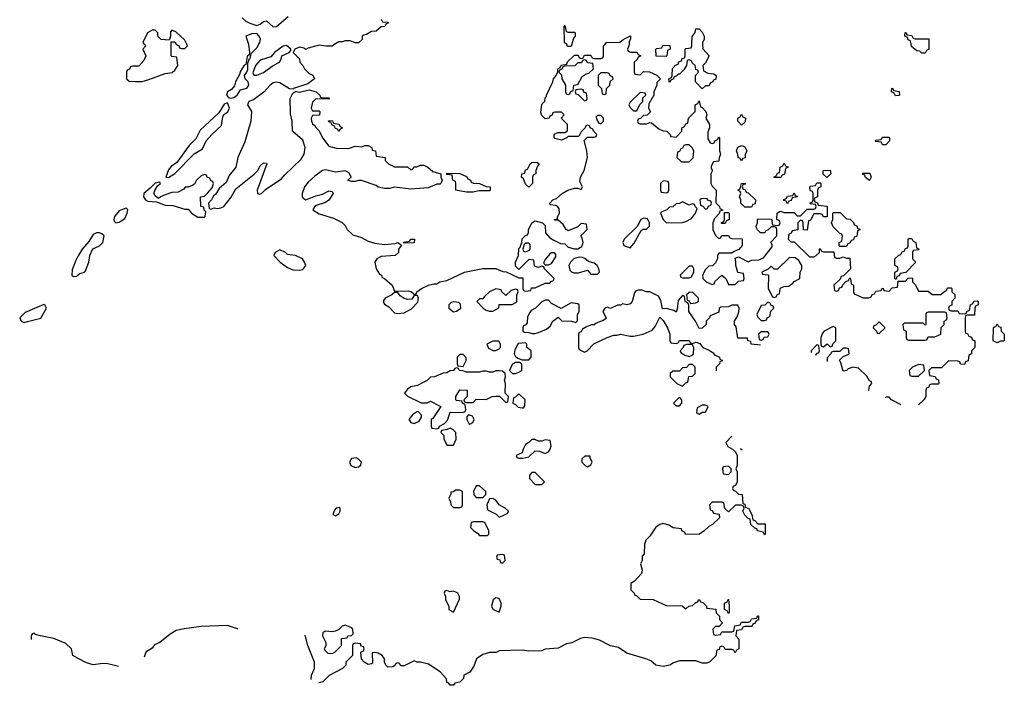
# Model space of a CAD drawing. Header units: inches. Extents: x 1861287 to 2052918, y 204622 to 437896.
# Tile 56 of 215: x 2019642 to 2025654, y 256088 to 260150. Entities that reach past the tile are written whole.
import ezdxf

# ---------------------------------------------------------------- set-up
doc = ezdxf.new("R2010")
doc.units = ezdxf.units.IN
doc.header["$MEASUREMENT"] = 0
for name, color, linetype in [('C0215', 7, 'Continuous'), ('C0225', 7, 'Continuous'), ('C0226', 7, 'Continuous')]:
    doc.layers.add(name, color=color, linetype=linetype)

msp = doc.modelspace()

# ---------------------------------------------------------------- linework, layer by layer
at = {"layer": 'C0215', "color": 5, "elevation": 80}
for points in [[(2020000, 258708.6), (2019982.6, 258677.4), (2019963, 258623), (2019961, 258590), (2019970, 258582.8), (2019990, 258584), (2020000, 258592.3)], [(2020000, 256252.2), (2019966, 256270), (2019959, 256310), (2019923.3, 256343.3), (2019850, 256372.7), (2019769.1, 256389.1), (2019738, 256398), (2019730, 256406), (2019718, 256402), (2019712, 256388), (2019711.6, 256368.4), (2019711.7, 256368)]]:
    msp.add_lwpolyline(points, dxfattribs=at)
msp.add_lwpolyline([(2019790, 258412.3), (2019676, 258364), (2019642, 258330), (2019652, 258310), (2019670, 258302.8), (2019690, 258307.3), (2019771.8, 258328.2), (2019805.2, 258390), (2019795.3, 258410)], close=True, dxfattribs=at)
at = {"layer": 'C0225', "color": 5, "elevation": 80}
for points in [[(2020403, 260000), (2020412, 259990), (2020394, 259970), (2020411.3, 259930), (2020399.6, 259900.4), (2020370, 259866), (2020330, 259866), (2020318, 259862), (2020312.7, 259847.3), (2020298, 259842), (2020294, 259830), (2020294, 259790), (2020310, 259774), (2020350, 259772), (2020390, 259772), (2020430, 259784.7), (2020530, 259822), (2020572.9, 259827.1), (2020590, 259842), (2020608, 259870), (2020602, 259922), (2020570, 259926), (2020566, 259930), (2020566, 260000)], [(2020597, 260000), (2020598, 259998), (2020612.7, 259992.7), (2020618, 259978), (2020630, 259974), (2020650, 259974), (2020666, 259990), (2020661.6, 260000)], [(2021567, 260000), (2021550, 259988.7), (2021511.1, 259988.8), (2021470, 259995.3), (2021403.6, 259976.4), (2021390, 259968), (2021376.4, 259976.4), (2021350, 259982), (2021322, 259970), (2021312, 259950), (2021351.3, 259911.3), (2021352, 259890), (2021371.1, 259871.2), (2021382, 259850), (2021410, 259822), (2021431.1, 259811.2), (2021442, 259790), (2021401.4, 259758.6), (2021314, 259730), (2021314, 259726), (2021290, 259728.7), (2021230, 259764), (2021210, 259768.7), (2021190, 259764), (2021170, 259749), (2021132, 259708), (2021070, 259661.2), (2021042, 259650), (2021032, 259630), (2021058, 259590), (2021053.4, 259530), (2021015.9, 259404.1), (2020974.8, 259310), (2020961, 259250), (2020921, 259199), (2020903.6, 259156.4), (2020859.6, 259120.4), (2020836.9, 259083.1), (2020824.7, 259075.3), (2020814, 259050), (2020794, 259030), (2020798, 258998), (2020810, 258994), (2020830, 259002), (2020850, 258998), (2020870, 259001), (2020888, 259010), (2020933.6, 259066.4), (2020962, 259118), (2021073.2, 259206.8), (2021093.2, 259226.8), (2021110, 259258), (2021130, 259276), (2021150, 259274), (2021151.3, 259270), (2021092, 259110), (2021094, 259090), (2021106, 259086), (2021118, 259090), (2021144, 259116), (2021240.2, 259179.8), (2021258, 259202), (2021360.2, 259299.8), (2021379, 259330), (2021385.2, 259370), (2021370, 259415.3), (2021308.7, 259470), (2021306, 259530), (2021296.5, 259576.5), (2021293.2, 259670), (2021310, 259702), (2021326, 259710), (2021326, 259714), (2021350, 259706.8), (2021410, 259721), (2021452, 259710), (2021474, 259690), (2021478, 259678), (2021490, 259674), (2021530, 259674), (2021534, 259670), (2021530, 259666), (2021450, 259668), (2021430, 259646), (2021422, 259610), (2021430, 259594), (2021470, 259594), (2021474, 259590), (2021472.7, 259567.3), (2021430, 259566), (2021422, 259550), (2021424.7, 259530), (2021430, 259514), (2021444.7, 259504.7), (2021452, 259490), (2021471, 259471), (2021491.3, 259430), (2021530, 259378), (2021574.6, 259365.4), (2021650, 259364.7), (2021690, 259378), (2021730, 259374), (2021750, 259382), (2021770, 259382), (2021792, 259370), (2021794, 259354), (2021814, 259350), (2021818, 259318), (2021874, 259310), (2021874, 259290), (2021894, 259270), (2021930, 259252), (2022010, 259252), (2022030, 259234), (2022042, 259238), (2022048.4, 259251.6), (2022067.3, 259252.7), (2022090, 259262), (2022110, 259262), (2022134, 259250), (2022163.6, 259223.6), (2022214, 259210), (2022214, 259190), (2022222, 259170), (2022214, 259150), (2022210, 259146), (2022190, 259146), (2022136.9, 259123.1), (2022030, 259115.3), (2021930, 259128.7), (2021899.8, 259120.2), (2021870, 259119), (2021830, 259129), (2021819, 259139), (2021730, 259168.7), (2021710, 259168.7), (2021690, 259162), (2021670, 259162), (2021648.4, 259168.4), (2021648, 259172), (2021666, 259190), (2021654.6, 259214.6), (2021630, 259228), (2021570, 259219), (2021510, 259234), (2021490, 259229.2), (2021444.5, 259195.5), (2021402.5, 259157.5), (2021381, 259130), (2021366, 259090), (2021366, 259070), (2021370, 259062), (2021390, 259051.3), (2021450, 259076), (2021490, 259084.7), (2021530, 259104.7), (2021550, 259102), (2021556, 259090), (2021530, 259048.7), (2021510, 259035.3), (2021446.4, 259013.6), (2021432, 258990), (2021470, 258966), (2021558, 258938), (2021611.6, 258911.6), (2021630, 258894), (2021642, 258870), (2021676.9, 258836.9), (2021730, 258821), (2021770, 258798.8), (2021810, 258786), (2021870, 258778.8), (2021935.3, 258784.7), (2021950.8, 258790.8), (2021974, 258774), (2021954, 258750), (2021954, 258730), (2021934, 258710), (2021850, 258704), (2021822, 258690), (2021811, 258670), (2021818.8, 258630), (2021838, 258598), (2021850.8, 258590), (2021856, 258576), (2021870, 258570.8), (2021916, 258530), (2021930, 258494), (2022014.4, 258494.4), (2022034, 258490), (2022050, 258474), (2022062, 258478), (2022066, 258490), (2022095.3, 258510), (2022138, 258530), (2022170, 258538.8), (2022190, 258538), (2022208, 258550), (2022250, 258558), (2022358, 258610), (2022470.7, 258630.7), (2022550, 258631.3), (2022592.7, 258612.7), (2022611.6, 258611.6), (2022690, 258574), (2022714, 258574), (2022714, 258510), (2022718, 258498), (2022730, 258494), (2022762, 258498), (2022767.3, 258512.7), (2022790, 258514), (2022850, 258542), (2022878, 258542), (2022887.3, 258552.7), (2022902, 258558), (2022906, 258570), (2022846, 258630), (2022842, 258642), (2022830, 258646), (2022810, 258638), (2022786, 258646), (2022782, 258682), (2022750, 258686), (2022690, 258626), (2022670, 258646), (2022668.7, 258670), (2022688.4, 258711.6), (2022690, 258754), (2022698, 258762), (2022708.7, 258790), (2022710, 258812), (2022730, 258834), (2022742, 258838), (2022748.4, 258851.6), (2022748.4, 258868.4), (2022769.2, 258910), (2022790, 258922), (2022834, 258910), (2022850, 258894), (2022852, 258850), (2022879.6, 258819.6), (2022903.6, 258803.6), (2022943.6, 258783.6), (2022970, 258782), (2022990, 258762), (2023030, 258751), (2023050, 258751.3), (2023073.6, 258766.4), (2023082, 258790), (2023076.4, 258816.4), (2023068, 258830), (2023106, 258870), (2023102, 258902), (2023070, 258906), (2023050, 258886), (2022990, 258862), (2022978, 258870), (2022960.4, 258900.4), (2022930, 258926), (2022910, 258926), (2022906, 258930), (2022926, 258934), (2022926, 258946), (2022938, 258970), (2022935.3, 258995.3), (2022928.4, 259008.4), (2022916.4, 259016.4), (2022880.4, 259020.4), (2022878, 259030), (2022898, 259050), (2022920.4, 259059.6), (2022955.3, 259090), (2022988.7, 259110), (2023030, 259122), (2023050, 259122), (2023070, 259114), (2023078, 259130), (2023063.1, 259163.1), (2023066, 259190), (2023089.3, 259230.7), (2023109.2, 259310), (2023105.2, 259350), (2023088, 259412), (2023110, 259434), (2023150, 259434), (2023162, 259438), (2023166, 259450), (2023147.3, 259467.3), (2023142, 259482), (2023126, 259490), (2023122, 259502), (2023110, 259506), (2023098, 259502), (2023094, 259490), (2023070, 259466), (2023058, 259442), (2023050, 259438), (2022990, 259438), (2022982, 259430), (2022950, 259415.3), (2022910, 259426), (2022906, 259430), (2022906, 259450), (2022910, 259454), (2022930, 259462), (2022970, 259462), (2022987.3, 259472.7), (2022986, 259510), (2022948, 259550), (2022966, 259570), (2022950, 259586), (2022910, 259586), (2022898, 259582), (2022892.7, 259567.3), (2022878, 259562), (2022874, 259550), (2022850, 259546), (2022830, 259566), (2022823.1, 259583.1), (2022830, 259634), (2022848, 259652), (2022850, 259674), (2022858, 259682), (2022858, 259690), (2022898, 259770), (2022902, 259790), (2022918, 259810), (2022927.3, 259832.7), (2022928, 259850), (2022942, 259858), (2022947.3, 259872.7), (2022982, 259878), (2022987.3, 259892.7), (2023030, 259934), (2023052.7, 259932.7), (2023058, 259918), (2023070, 259914), (2023082, 259918), (2023090, 259934), (2023130, 259934), (2023138, 259918), (2023150, 259914), (2023190, 259914), (2023202, 259918), (2023206, 259930), (2023206, 259990), (2023216, 260000)], [(2021038.5, 260000), (2021038.8, 259998.8), (2021046, 259950), (2021043.6, 259936.4), (2021030, 259926), (2021023.6, 259876.4), (2021010, 259868.7), (2020990, 259835.3), (2020984.5, 259815.5), (2020959.1, 259770), (2020953.2, 259746.8), (2020935.2, 259724.8), (2020911.3, 259710), (2020904.7, 259690), (2020916, 259676), (2020930, 259671), (2020950, 259674.8), (2020969, 259690), (2020990, 259721), (2021028.9, 259731.2), (2021042, 259750), (2021038, 259770), (2021019, 259790), (2021014, 259810), (2021028.7, 259830), (2021034, 259846), (2021035.3, 259884.7), (2021046, 259914), (2021050, 259914), (2021055.3, 259944.7), (2021090, 259978.8), (2021103.1, 260000)], [(2023013.8, 260000), (2023010, 259986), (2022987.3, 259987.3), (2022982.7, 260000)], [(2023362.6, 260000), (2023362, 259990), (2023354, 259970), (2023358, 259958), (2023372.7, 259952.7), (2023411.1, 259951.2), (2023418, 259938), (2023434, 259930), (2023418, 259922), (2023412.7, 259907.3), (2023394, 259890), (2023394, 259830), (2023398, 259818), (2023430, 259814), (2023450, 259834), (2023487.3, 259832.7), (2023531.6, 259811.6), (2023554, 259790), (2023532.7, 259767.3), (2023532, 259750), (2023514, 259710), (2023514, 259690), (2023483.6, 259636.4), (2023482, 259610), (2023492.7, 259587.3), (2023472.7, 259567.3), (2023450, 259566), (2023432.7, 259547.3), (2023418, 259542), (2023414, 259530), (2023418, 259518), (2023430, 259514), (2023470, 259514), (2023490, 259522), (2023499.6, 259519.6), (2023543.6, 259483.6), (2023570, 259472), (2023594, 259470), (2023614, 259450), (2023618, 259438), (2023650, 259434), (2023686, 259470), (2023686, 259490), (2023702, 259498), (2023710, 259514), (2023722, 259518), (2023726, 259550), (2023766, 259590), (2023766, 259630), (2023782, 259638), (2023790, 259654), (2023798, 259618), (2023810, 259614), (2023832, 259590), (2023838, 259570), (2023832, 259550), (2023854, 259510), (2023854, 259490), (2023843.6, 259463.6), (2023843.6, 259423.6), (2023858, 259398), (2023870, 259394), (2023882, 259398), (2023886, 259410), (2023902, 259418), (2023910, 259434), (2023914, 259430), (2023914, 259350), (2023922, 259330), (2023912.7, 259307.3), (2023910, 259286), (2023878, 259282), (2023863.6, 259256.4), (2023863.6, 259243.6), (2023872, 259230), (2023862, 259210), (2023862, 259150), (2023870, 259134), (2023894, 259110), (2023892.7, 259032.7), (2023914, 259010), (2023918, 258998), (2023934, 258990), (2023934, 258986), (2023918, 258982), (2023912.7, 258967.3), (2023883.6, 258936.4), (2023874, 258910), (2023874, 258870), (2023890, 258834), (2023910, 258814), (2023922, 258818), (2023930, 258834), (2023970, 258834), (2023978, 258818), (2023990, 258814), (2024052.7, 258812.7), (2024052.7, 258772.7), (2024032.7, 258747.3), (2024003.6, 258736.4), (2023990, 258726), (2023910, 258726), (2023902, 258710), (2023902, 258690), (2023890, 258666), (2023871.6, 258648.4), (2023850, 258646), (2023830, 258626), (2023812, 258590), (2023814, 258570), (2023834, 258550), (2023870, 258534), (2023882, 258538), (2023887.3, 258552.7), (2023928.7, 258591.3), (2023954, 258570), (2023970, 258534), (2024010, 258534), (2024030, 258554), (2024062, 258558), (2024066, 258570), (2024062, 258602), (2024027.3, 258607.3), (2024015.3, 258650), (2024015.3, 258675.3), (2024010, 258694), (2024030, 258702), (2024039.6, 258699.6), (2024090, 258672), (2024110, 258682), (2024154.6, 258685.4), (2024184, 258696), (2024236.4, 258763.6), (2024236.4, 258776.4), (2024228, 258792), (2024266, 258830), (2024266, 258870), (2024262, 258882), (2024250, 258886), (2024230, 258886), (2024212.7, 258867.3), (2024198, 258862), (2024191.6, 258848.4), (2024166, 258850), (2024147.3, 258867.3), (2024140.4, 258880.4), (2024138, 258890), (2024146, 258910), (2024146, 258930), (2024150, 258934), (2024232, 258932), (2024238, 258898), (2024270, 258894), (2024282, 258898), (2024286, 258910), (2024282, 258922), (2024266, 258930), (2024268, 258970), (2024280.4, 258979.6), (2024290, 258982), (2024310, 258974), (2024370, 258974), (2024390, 258954), (2024410, 258954), (2024450, 258994), (2024490, 258994), (2024502, 258998), (2024506, 259010), (2024502, 259022), (2024470, 259026), (2024466, 259030), (2024482, 259038), (2024486, 259050), (2024486, 259090), (2024482, 259102), (2024468.4, 259108.4), (2024466, 259130), (2024470, 259134), (2024502, 259138), (2024510, 259154), (2024530, 259154), (2024534, 259150), (2024534, 259130), (2024518, 259122), (2024514, 259110), (2024514, 259070), (2024498, 259062), (2024494, 259050), (2024498, 259038), (2024512.7, 259032.7), (2024518, 259018), (2024572.7, 259012.7), (2024572.7, 258947.3), (2024550, 258946), (2024542, 258962), (2024530, 258966), (2024490, 258966), (2024470, 258926), (2024458, 258922), (2024450, 258866), (2024427.3, 258867.3), (2024426, 258910), (2024422, 258922), (2024410, 258926), (2024394, 258910), (2024392.7, 258867.3), (2024358, 258862), (2024352.7, 258847.3), (2024338, 258842), (2024334, 258810), (2024350, 258794), (2024370, 258794), (2024463.6, 258703.6), (2024490, 258702), (2024506, 258710), (2024526, 258730), (2024526, 258750), (2024530, 258754), (2024538, 258738), (2024550, 258734), (2024612.7, 258732.7), (2024618, 258698), (2024630, 258694), (2024650, 258694), (2024670, 258702), (2024690, 258694), (2024710, 258694), (2024714, 258630), (2024672.7, 258587.3), (2024658, 258582), (2024652.7, 258567.3), (2024614, 258530), (2024618, 258498), (2024630, 258494), (2024642, 258498), (2024647.3, 258512.7), (2024662, 258518), (2024667.3, 258532.7), (2024687.3, 258552.7), (2024702, 258558), (2024710, 258574), (2024714, 258570), (2024718, 258538), (2024734, 258530), (2024734, 258490), (2024738, 258478), (2024792.7, 258452.7), (2024827.3, 258452.7), (2024842, 258458), (2024847.3, 258472.7), (2024862, 258478), (2024870, 258494), (2024902, 258498), (2024908, 258512), (2024914, 258510), (2024918, 258498), (2024950, 258494), (2024970, 258514), (2025002, 258518), (2025006, 258554), (2025050, 258554), (2025067.3, 258572.7), (2025090, 258574), (2025094, 258570), (2025094, 258550), (2025111.6, 258531.6), (2025130, 258494), (2025190, 258494), (2025212.7, 258472.7), (2025267.3, 258472.7), (2025290, 258494), (2025302, 258498), (2025307.3, 258512.7), (2025330, 258514), (2025334, 258510), (2025334, 258490), (2025352, 258472), (2025352, 258450), (2025334, 258430), (2025332.7, 258407.3), (2025318, 258402), (2025314, 258390), (2025318, 258378), (2025330, 258374), (2025370, 258374), (2025378, 258358), (2025410, 258354), (2025422, 258358), (2025426, 258370), (2025442, 258378), (2025448, 258410), (2025462, 258418), (2025467.3, 258432.7), (2025490, 258434), (2025494, 258430), (2025494, 258410), (2025478, 258402), (2025474, 258390), (2025472.7, 258347.3), (2025430, 258346), (2025418, 258342), (2025414, 258330), (2025414, 258250), (2025418, 258238), (2025430, 258234), (2025438, 258218), (2025452.7, 258212.7), (2025458, 258198), (2025474, 258190), (2025474, 258150), (2025454, 258130), (2025454, 258110), (2025438, 258102), (2025432.7, 258067.3), (2025418, 258062), (2025410, 258046), (2025387.3, 258047.3), (2025382, 258062), (2025370, 258066), (2025312.7, 258067.3), (2025270, 258026), (2025210, 258026), (2025194, 258010), (2025198, 257978), (2025232.7, 257972.7), (2025238, 257958), (2025252.7, 257952.7), (2025254, 257930), (2025250, 257926), (2025210, 257926), (2025198, 257922), (2025192.7, 257907.3), (2025178, 257902), (2025174, 257890), (2025174, 257850), (2025162, 257830), (2025130.8, 257798.8)], [(2023812.2, 260000), (2023812.7, 259972.7), (2023852, 259930), (2023830, 259886), (2023814, 259870), (2023818, 259838), (2023843.6, 259823.6), (2023879.6, 259819.6), (2023894, 259810), (2023892.7, 259787.3), (2023878, 259782), (2023874, 259770), (2023858, 259762), (2023852.7, 259747.3), (2023830, 259746), (2023810, 259728), (2023768.7, 259770), (2023768, 259810), (2023786, 259830), (2023782, 259842), (2023770, 259846), (2023766, 259870), (2023747.3, 259887.3), (2023742, 259902), (2023730, 259906), (2023718, 259902), (2023714, 259870), (2023696.9, 259843.1), (2023670, 259818), (2023662, 259818), (2023650, 259806), (2023638, 259802), (2023634, 259790), (2023618, 259782), (2023610, 259766), (2023607.3, 259772.7), (2023606, 259790), (2023622, 259798), (2023626, 259810), (2023627.3, 259852.7), (2023647.3, 259872.7), (2023662, 259878), (2023667.3, 259892.7), (2023682, 259898), (2023687.3, 259912.7), (2023702, 259918), (2023706, 259930), (2023706, 259970), (2023710, 259974), (2023742, 259978), (2023746, 259990), (2023746.2, 260000)], [(2025193.4, 260000), (2025194, 259970), (2025178, 259962), (2025170, 259946), (2025150, 259946), (2025138, 259958), (2025120.4, 259960.4), (2025087.3, 259987.3), (2025085.4, 260000)], [(2020000, 258592.3), (2020010, 258600.7), (2020038, 258610), (2020043.1, 258616.9), (2020064, 258670), (2020069.5, 258710.5), (2020087.6, 258752.4), (2020129.4, 258770.6), (2020149, 258790), (2020158, 258830), (2020143.1, 258843.1), (2020129, 258849), (2020110, 258849.2), (2020090, 258839.3), (2020063.4, 258796.6), (2020023, 258750), (2020000, 258708.6)], [(2024166.3, 258163.5), (2024109.2, 258169.2), (2024106, 258186), (2024088, 258190), (2024086, 258206), (2024027.3, 258207.3), (2024016.4, 258276.4), (2024006, 258290), (2024006, 258310), (2024023.1, 258336.9), (2024033.6, 258366.4), (2024035.3, 258390), (2024027.3, 258407.3), (2023990, 258408), (2023970, 258398), (2023923.6, 258396.4), (2023912.7, 258387.3), (2023910, 258366), (2023858, 258342), (2023854, 258330), (2023834, 258310), (2023834, 258290), (2023810, 258268), (2023790, 258266), (2023768.7, 258310), (2023728, 258370), (2023727.3, 258407.3), (2023722, 258422), (2023706, 258430), (2023702, 258462), (2023690, 258466), (2023663.6, 258436.4), (2023656.9, 258383.1), (2023650, 258366), (2023635.3, 258375.3), (2023590, 258388), (2023566, 258386), (2023557.2, 258437.2), (2023542, 258462), (2023530, 258469.2), (2023490, 258488.7), (2023470, 258489), (2023440.4, 258500.4), (2023419.6, 258500.4), (2023404.7, 258495.3), (2023396.9, 258483.1), (2023381, 258430), (2023370, 258415.3), (2023350, 258409), (2023324.7, 258415.3), (2023310, 258408.7), (2023291.6, 258408.4), (2023250, 258388), (2023230, 258395.3), (2023214, 258390), (2023202, 258370), (2023222, 258330), (2023216.9, 258323.1), (2023205.4, 258314.6), (2023162, 258298), (2023150, 258288), (2023132.7, 258287.3), (2023103.6, 258276.4), (2023078, 258262), (2023070, 258246), (2023058, 258242), (2023054, 258230), (2023054, 258150), (2023058, 258138), (2023090, 258122), (2023106, 258130), (2023148.4, 258171.6), (2023229.3, 258210.7), (2023270, 258224.7), (2023290, 258224.7), (2023310, 258231), (2023370, 258218), (2023390, 258218), (2023449.3, 258230.7), (2023504.7, 258255.3), (2023523.1, 258276.9), (2023550, 258334), (2023570, 258314), (2023598, 258270), (2023612, 258230), (2023612.7, 258192.7), (2023618, 258178), (2023650, 258174), (2023662, 258178), (2023670, 258192), (2023730, 258191.3), (2023738, 258178), (2023750, 258174), (2023770, 258182), (2023779.6, 258179.6), (2023794, 258174), (2023814, 258150), (2023852.7, 258132.7), (2023876.9, 258116.9), (2023884.7, 258104.7), (2023914, 258090), (2023918, 258078), (2023934, 258070), (2023918, 258062), (2023914, 258050), (2023894, 258030), (2023894, 258010), (2023894.9, 258007.3)], [(2024510, 258166), (2024474, 258130), (2024474, 258118.2)], [(2024503.9, 258103.3), (2024507.3, 258112.7), (2024522, 258118), (2024526, 258130), (2024522, 258162), (2024510, 258166)], [(2024825.4, 257889.4), (2024826, 257890), (2024830, 257914), (2024846, 257930), (2024842, 257942), (2024830, 257946), (2024814.6, 257974.6), (2024764, 258024), (2024730, 258029), (2024700.7, 258019.3), (2024690, 258008.7), (2024670, 258006), (2024656.4, 258056.4), (2024648, 258072), (2024668, 258092), (2024706, 258110), (2024702, 258142), (2024690, 258146), (2024670, 258146), (2024650, 258126), (2024610, 258126), (2024598, 258122), (2024594, 258110), (2024572.7, 258087.3), (2024573.2, 258063.5)], [(2025023.5, 257798.8), (2024966, 257830), (2024950, 257846), (2024930, 257846), (2024926.9, 257841.7)], [(2023989.8, 257607.8), (2023954, 257570), (2023965.4, 257545.4), (2023994, 257530), (2024012.7, 257512.7), (2024022, 257490), (2024022, 257430), (2024014, 257410), (2024022, 257390), (2024022, 257330), (2024012.7, 257307.3), (2023998, 257302), (2023994, 257290), (2023998, 257278), (2024012.7, 257272.7), (2024030, 257254), (2024052.7, 257252.7), (2024058, 257198), (2024070, 257194), (2024074, 257174), (2024092, 257170), (2024112, 257130), (2024118, 257098), (2024130, 257094), (2024150, 257074), (2024194, 257074), (2024194, 257010), (2024190, 257006), (2024182, 257022), (2024146, 257030), (2024142, 257042), (2024130, 257046), (2024106, 257070), (2024102, 257102), (2024090, 257106), (2024070, 257126), (2024058, 257150), (2024066, 257170), (2024062, 257182), (2024047.3, 257187.3), (2024012.7, 257187.3), (2023970, 257146), (2023947.3, 257167.3), (2023942, 257202), (2023930, 257206), (2023870, 257206), (2023854, 257190), (2023858, 257158), (2023872.7, 257152.7), (2023878, 257138), (2023912.7, 257132.7), (2023914, 257110), (2023872, 257070), (2023850, 257058), (2023822, 257030), (2023792, 257010), (2023708.9, 257008.8), (2023702, 257022), (2023686, 257030), (2023682, 257042), (2023632, 257048), (2023604.7, 257064.7), (2023570, 257075.3), (2023550, 257068.7), (2023526.8, 257053.2), (2023490, 256998), (2023466, 256974), (2023458, 256950), (2023454, 256890), (2023443.6, 256876.4), (2023442, 256850), (2023432, 256830), (2023442, 256790), (2023438, 256770), (2023396.9, 256723.1), (2023374, 256710), (2023374, 256670), (2023394, 256650), (2023398, 256638), (2023410, 256634), (2023430, 256614), (2023510, 256612), (2023590, 256574), (2023687.3, 256572.7), (2023710, 256554), (2023728.4, 256571.6), (2023750, 256574), (2023770, 256594), (2023782, 256598), (2023786, 256610), (2023792, 256612), (2023798, 256598), (2023812.7, 256592.7), (2023832.7, 256572.7), (2023838, 256558), (2023892.7, 256552.7), (2023894, 256530), (2023914, 256510), (2023914, 256490), (2023934, 256470), (2023912.7, 256447.3), (2023890, 256446), (2023874, 256430), (2023878, 256398), (2023890, 256394), (2023922, 256398), (2023930, 256414), (2023990, 256414), (2024002, 256418), (2024008.4, 256451.6), (2024042, 256458), (2024050, 256474), (2024090, 256474), (2024102, 256478), (2024110, 256494), (2024142, 256498), (2024147.3, 256512.7), (2024152.7, 256512.7), (2024152.7, 256487.3), (2024138, 256482), (2024132.7, 256467.3), (2024118, 256462), (2024112.7, 256447.3), (2024070, 256446), (2024058, 256442), (2024050, 256426), (2024018, 256422), (2024014, 256390), (2024034, 256370), (2024034, 256310), (2024018, 256302), (2024010, 256286), (2024002, 256302), (2023990, 256306), (2023950, 256306), (2023942, 256322), (2023930, 256326), (2023918, 256322), (2023912.7, 256307.3), (2023898, 256302), (2023892.7, 256267.3), (2023854, 256230), (2023836.9, 256223.1), (2023810, 256224), (2023770, 256238), (2023670, 256238), (2023634.8, 256225.2), (2023612, 256210), (2023570, 256202), (2023526, 256210), (2023496.4, 256236.4), (2023466, 256250), (2023350, 256284), (2023298, 256318), (2023250, 256329.2), (2023182.7, 256362.7), (2023136.5, 256376.5), (2023090, 256379), (2023067.1, 256372.9), (2023013.2, 256346.8), (2022979.8, 256340.2), (2022930, 256315.3), (2022850, 256308.7), (2022830, 256298), (2022750, 256295.3), (2022710, 256302), (2022570, 256298), (2022551.1, 256288.8), (2022510, 256288.7), (2022470, 256275.3), (2022431.3, 256250), (2022414.4, 256205.6), (2022390, 256168), (2022354, 256150), (2022352, 256130), (2022330, 256108), (2022298, 256102), (2022290, 256088), (2022270, 256088), (2022262, 256102), (2022250, 256106), (2022248, 256128), (2022209.2, 256169.2), (2022137.2, 256217.2), (2022090, 256228.7), (2022068.9, 256228.8), (2022050, 256238), (2021990, 256206), (2021970, 256206), (2021962, 256222), (2021950, 256226), (2021938, 256222), (2021934, 256210), (2021919.6, 256200.4), (2021890, 256198), (2021878, 256210), (2021868.7, 256228.7), (2021868.7, 256250), (2021855.3, 256270), (2021830, 256284), (2021810, 256288), (2021794, 256286), (2021796.9, 256223.1), (2021790, 256218), (2021770, 256215.3), (2021746, 256230), (2021728.4, 256248.4), (2021726, 256290), (2021742, 256298), (2021746, 256310), (2021742, 256322), (2021727.3, 256327.3), (2021722, 256342), (2021690, 256346), (2021678, 256342), (2021674, 256330), (2021674, 256270), (2021634, 256230), (2021634, 256210), (2021614, 256190), (2021531.6, 256148.4), (2021492, 256110), (2021467.6, 256103.6)], [(2024054.2, 257522.3), (2024046, 257530), (2024046.1, 257533.7)], [(2020974.2, 256432.3), (2020972.9, 256432.9), (2020910, 256452.7), (2020750, 256446.6), (2020646.4, 256433.6), (2020597.3, 256422.7), (2020559.8, 256400.2), (2020498, 256350), (2020465.5, 256334.5), (2020450, 256315.3), (2020412, 256290), (2020401.4, 256259.8)], [(2021422.6, 256122.4), (2021424, 256150), (2021442, 256190), (2021442, 256230), (2021402, 256330), (2021384.1, 256393.8)], [(2020246.2, 256203.7), (2020179.6, 256219.6), (2020150, 256222), (2020090, 256213.2), (2020050, 256226), (2020000, 256252.2)]]:
    msp.add_lwpolyline(points, dxfattribs=at)
for points in [[(2021271.7, 259991.7), (2021250, 259989.2), (2021198, 259950), (2021176.3, 259923.7), (2021110, 259903.7), (2021082, 259870), (2021065.4, 259825.4), (2021071.1, 259811.2), (2021090, 259810.7), (2021130, 259828.2), (2021190, 259871), (2021228.7, 259890), (2021239, 259910), (2021242, 259930), (2021288, 259950), (2021298, 259962), (2021298, 259970)], [(2023590, 259926), (2023527.3, 259927.3), (2023526, 259970), (2023530, 259974), (2023562, 259978), (2023570, 259994), (2023612.7, 259992.7), (2023614, 259970), (2023598, 259962), (2023594, 259930)], [(2023090, 259906), (2023078, 259902), (2023072.7, 259887.3), (2023050, 259886), (2023031.6, 259868.4), (2022972.7, 259867.3), (2022958, 259862), (2022954, 259850), (2022938, 259842), (2022934, 259830), (2022950, 259814), (2022951.3, 259790), (2022974, 259750), (2022974, 259710), (2022978, 259698), (2022990, 259694), (2023002, 259698), (2023007.3, 259712.7), (2023022, 259718), (2023026, 259750), (2023050, 259754), (2023076.4, 259803.6), (2023100.4, 259819.6), (2023116.4, 259823.6), (2023146, 259850), (2023142, 259882), (2023110, 259886), (2023102, 259902)], [(2023230, 259826), (2023190, 259826), (2023174, 259810), (2023174, 259750), (2023194, 259730), (2023198, 259698), (2023210, 259694), (2023222, 259698), (2023226, 259730), (2023246, 259750), (2023247.3, 259772.7), (2023266, 259790), (2023262, 259802), (2023247.3, 259807.3), (2023242, 259822)], [(2023070, 259726), (2023038, 259722), (2023034, 259710), (2023038, 259698), (2023052.7, 259692.7), (2023090, 259654), (2023102, 259658), (2023106, 259670), (2023102, 259702), (2023087.3, 259707.3), (2023082, 259722)], [(2024990, 259686), (2024982, 259702), (2024966, 259710), (2024967.3, 259732.7), (2024974, 259730), (2024978, 259718), (2025012.7, 259712.7), (2025014, 259690), (2025010, 259688)], [(2023430, 259706), (2023370, 259646), (2023362, 259630), (2023370, 259614), (2023390, 259594), (2023410, 259594), (2023428.4, 259631.6), (2023446, 259650), (2023447.3, 259672.7), (2023466, 259690), (2023462, 259702)], [(2020910, 259642), (2020890, 259635.3), (2020858.5, 259581.5), (2020743.7, 259476.3), (2020717.6, 259422.4), (2020676.7, 259383.3), (2020600.9, 259279.1), (2020566.4, 259253.6), (2020550, 259234), (2020534, 259190), (2020550, 259186), (2020590, 259210.7), (2020707.7, 259332.3), (2020758, 259362), (2020781.2, 259410), (2020816, 259450), (2020874.8, 259505.2), (2020882.7, 259557.3), (2020889, 259571), (2020911.9, 259588.1), (2020922.7, 259610)], [(2023190, 259566), (2023170, 259566), (2023162, 259558), (2023163.6, 259543.6), (2023178, 259518), (2023190, 259514), (2023206, 259530), (2023206, 259550)], [(2024050, 259506), (2024026, 259530), (2024026, 259550), (2024042, 259558), (2024050, 259574), (2024058, 259558), (2024074, 259550), (2024072.7, 259527.3)], [(2021590, 259468), (2021582, 259482), (2021570, 259486), (2021562, 259502), (2021550, 259506), (2021542, 259522), (2021530, 259526), (2021527.3, 259532.7), (2021550, 259534), (2021558, 259518), (2021591.6, 259511.6), (2021598, 259498), (2021614, 259490), (2021598, 259482)], [(2024910, 259386), (2024902, 259402), (2024870, 259406), (2024866, 259410), (2024870, 259414), (2024902, 259418), (2024910, 259434), (2024950, 259434), (2024954, 259430), (2024952, 259410), (2024930, 259386)], [(2023730, 259386), (2023710, 259386), (2023698, 259382), (2023690, 259366), (2023678, 259362), (2023670, 259346), (2023658, 259342), (2023654, 259310), (2023683.6, 259283.6), (2023730, 259282), (2023754, 259306), (2023758, 259350), (2023748.4, 259368.4)], [(2024050, 259288), (2024042, 259302), (2024028.4, 259308.4), (2024027.3, 259327.3), (2024018, 259350), (2024027.3, 259372.7), (2024050, 259382), (2024070, 259374), (2024082, 259350), (2024072.7, 259327.3), (2024072, 259308), (2024058, 259302)], [(2022750, 259128), (2022730, 259146), (2022718, 259178), (2022706, 259190), (2022708, 259210), (2022726, 259214), (2022730, 259234), (2022742, 259238), (2022758, 259270), (2022770, 259278), (2022799.6, 259279.6), (2022814, 259270), (2022803.6, 259256.4), (2022794, 259230), (2022794, 259210), (2022778, 259202), (2022774, 259190), (2022774, 259150)], [(2024250, 259186), (2024246, 259190), (2024262, 259198), (2024270, 259214), (2024282, 259218), (2024286, 259250), (2024302, 259258), (2024310, 259274), (2024318, 259258), (2024334, 259250), (2024318, 259242), (2024312.7, 259207.3), (2024298, 259202), (2024290, 259186)], [(2020770, 259206), (2020750, 259198), (2020722, 259170), (2020710, 259146), (2020699.6, 259140.4), (2020671.6, 259128.4), (2020652.7, 259127.3), (2020643.6, 259116.4), (2020610, 259098), (2020570, 259095.3), (2020530, 259082), (2020502, 259070), (2020490, 259058), (2020470, 259075.3), (2020461.2, 259090), (2020468.4, 259111.6), (2020484, 259136), (2020502, 259150), (2020498, 259158), (2020468.3, 259151.7), (2020439.1, 259120.9), (2020401, 259090), (2020398, 259070), (2020410.9, 259050.9), (2020423.5, 259043.5), (2020478, 259038), (2020530, 259018), (2020576.9, 259016.9), (2020650, 258994), (2020670, 258994), (2020692, 258970), (2020730, 258944.7), (2020770, 258944.7), (2020775.3, 258950), (2020778, 258978), (2020768.4, 258988.4), (2020766, 259006), (2020748, 259010), (2020746, 259070), (2020770, 259074), (2020788, 259092), (2020816.4, 259123.6), (2020826, 259150), (2020822, 259162), (2020810, 259166), (2020802, 259182), (2020786, 259190), (2020782, 259202)], [(2022370, 259098), (2022306, 259110), (2022306, 259150), (2022302, 259162), (2022286, 259170), (2022282, 259202), (2022250, 259206), (2022246, 259210), (2022250, 259214), (2022330, 259212), (2022370, 259194), (2022378, 259178), (2022394, 259170), (2022398, 259158), (2022412.7, 259152.7), (2022450, 259151.3), (2022490, 259132), (2022514, 259130), (2022514, 259110), (2022510, 259106), (2022446, 259106), (2022410, 259098)], [(2024570, 259186), (2024547.3, 259207.3), (2024548, 259230), (2024591.6, 259231.6), (2024594, 259210)], [(2024830, 259168), (2024807.3, 259187.3), (2024802, 259202), (2024788, 259208), (2024790, 259214), (2024832.7, 259212.7), (2024842, 259190)], [(2023570, 259166), (2023554, 259150), (2023554, 259110), (2023558, 259098), (2023590, 259094), (2023602, 259098), (2023606, 259110), (2023606, 259150), (2023602, 259162)], [(2024070, 259006), (2024046, 259030), (2024046, 259050), (2024038, 259070), (2024046, 259090), (2024042, 259102), (2024026, 259110), (2024042, 259118), (2024050, 259151.3), (2024072.7, 259152.7), (2024072.7, 259147.3), (2024058, 259142), (2024054, 259130), (2024058, 259118), (2024072.7, 259112.7), (2024078, 259098), (2024090, 259094), (2024134, 259050), (2024132.7, 259027.3), (2024118, 259022), (2024110, 259006)], [(2023838, 259058), (2023803.6, 259056.4), (2023794, 259050), (2023798, 259018), (2023812.7, 259012.7), (2023830, 258994), (2023842, 258998), (2023847.3, 259012.7), (2023862, 259018), (2023866, 259030), (2023862, 259042), (2023847.3, 259047.3)], [(2024330, 259026), (2024322, 259042), (2024307.3, 259047.3), (2024307.3, 259052.7), (2024322, 259058), (2024330, 259074), (2024362, 259078), (2024370, 259094), (2024378, 259078), (2024390, 259074), (2024391.6, 259068.4), (2024358, 259062), (2024352.7, 259047.3), (2024338, 259042)], [(2020290, 258999), (2020250, 258982.7), (2020220.7, 258950), (2020216, 258930), (2020219.6, 258919.6), (2020230, 258911.3), (2020250, 258914.8), (2020283.1, 258936.9), (2020299, 258970), (2020302, 258990), (2020296.5, 258996.5)], [(2023690, 259038), (2023671.6, 259028.4), (2023650, 259026), (2023630, 259008), (2023610, 259006), (2023594, 258990), (2023562, 258978), (2023554, 258970), (2023572, 258930), (2023591.3, 258911.3), (2023690, 258912), (2023710, 258918), (2023744, 258936), (2023768.7, 258970), (2023778, 258998), (2023766, 259010), (2023762, 259022), (2023750, 259026), (2023730, 259018)], [(2023450, 258938), (2023434, 258930), (2023412, 258888), (2023332, 258810), (2023324.7, 258790), (2023331.6, 258771.6), (2023370, 258758), (2023393.6, 258786.4), (2023436.4, 258863.6), (2023448.7, 258871.3), (2023470, 258872), (2023488, 258890), (2023488, 258910), (2023475.3, 258935.3)], [(2023930, 258906), (2023926, 258910), (2023942, 258918), (2023946, 258930), (2023946, 258974), (2023970, 258974), (2023974, 258970), (2023974, 258930), (2023958, 258922), (2023950, 258906)], [(2024650, 258766), (2024646, 258770), (2024646, 258790), (2024662, 258798), (2024666, 258830), (2024662, 258842), (2024647.3, 258847.3), (2024610, 258886), (2024598, 258910), (2024606, 258930), (2024606, 258970), (2024610, 258974), (2024652.7, 258972.7), (2024690, 258934), (2024712.7, 258932.7), (2024732.7, 258912.7), (2024738, 258898), (2024752.7, 258892.7), (2024758, 258878), (2024774, 258870), (2024758, 258862), (2024752.7, 258827.3), (2024738, 258822), (2024732.7, 258807.3), (2024718, 258802), (2024712.7, 258787.3), (2024698, 258782), (2024690, 258766)], [(2021986, 258786), (2021990, 258792), (2022022, 258798), (2022030, 258811.3), (2022052, 258810), (2022050, 258788)], [(2022750, 258786), (2022730, 258786), (2022722, 258778), (2022714, 258750), (2022718, 258738), (2022730, 258734), (2022750, 258742), (2022758, 258750), (2022758, 258778)], [(2024990, 258566), (2024986, 258570), (2024986, 258610), (2025002, 258618), (2025006, 258630), (2025002, 258642), (2024986, 258650), (2024986, 258690), (2025010, 258714), (2025022, 258718), (2025030, 258734), (2025042, 258738), (2025050, 258754), (2025062, 258758), (2025066, 258770), (2025066, 258810), (2025070, 258814), (2025090, 258814), (2025098, 258798), (2025114, 258790), (2025118, 258758), (2025134, 258750), (2025130, 258746), (2025098, 258742), (2025094, 258730), (2025094, 258690), (2025114, 258670), (2025052.7, 258607.3), (2025018, 258602), (2025012.7, 258587.3), (2024998, 258582), (2024994, 258566)], [(2021230, 258746), (2021202, 258730), (2021194, 258710), (2021232, 258670), (2021276.8, 258636.8), (2021310, 258622.8), (2021350, 258621), (2021370, 258626), (2021388.7, 258650), (2021382, 258670), (2021368, 258690), (2021326, 258710), (2021278, 258718), (2021266, 258730)], [(2022890, 258728), (2022879.6, 258720.4), (2022850, 258686), (2022842, 258670), (2022842, 258662), (2022850, 258654), (2022870, 258654), (2022890, 258662), (2022916.4, 258703.6), (2022916.4, 258716.4), (2022907.3, 258727.3)], [(2023059.8, 258700.2), (2023027.1, 258692.9), (2023004.7, 258670), (2022996, 258650), (2023002, 258622), (2023010.9, 258610.9), (2023025.4, 258605.4), (2023054.6, 258605.4), (2023110, 258622), (2023130, 258598), (2023170, 258598), (2023182, 258610), (2023179, 258630), (2023168.7, 258650), (2023150, 258664), (2023114.6, 258674.6), (2023093.6, 258693.6), (2023079.3, 258699.3)], [(2024342, 258698), (2024270, 258628), (2024248, 258628), (2024230, 258646), (2024212.7, 258627.3), (2024174, 258610), (2024178, 258598), (2024210, 258594), (2024214, 258590), (2024212, 258510), (2024238, 258458), (2024250, 258454), (2024262, 258458), (2024270, 258474), (2024282, 258478), (2024286, 258510), (2024290, 258514), (2024310, 258522), (2024336.4, 258523.6), (2024360.4, 258539.6), (2024370, 258552), (2024406, 258570), (2024408, 258610), (2024418, 258630), (2024418, 258650), (2024400.4, 258680.4), (2024376.4, 258696.4)], [(2023750, 258646), (2023730, 258646), (2023674, 258590), (2023678, 258578), (2023690, 258574), (2023730, 258574), (2023742, 258578), (2023758, 258610), (2023758, 258630)], [(2021950, 258486), (2021930, 258486), (2021914, 258470), (2021874, 258450), (2021863.6, 258436.4), (2021863.6, 258423.6), (2021870, 258414), (2021896.9, 258396.9), (2021930, 258362), (2021950, 258358), (2021990, 258361), (2022033.6, 258386.4), (2022073.6, 258426.4), (2022078, 258450), (2022070, 258466), (2022050, 258466), (2022036, 258444), (2022010, 258442), (2021990, 258448), (2021964.7, 258464.7)], [(2022550, 258508), (2022511.6, 258488.4), (2022479.6, 258460.4), (2022470, 258446), (2022450, 258446), (2022434, 258430), (2022472, 258390), (2022490, 258378), (2022510, 258371.3), (2022530, 258371.3), (2022550, 258382), (2022568, 258392), (2022570, 258412), (2022650, 258412), (2022674.6, 258425.4), (2022678, 258430), (2022678, 258470), (2022686, 258490), (2022682, 258502), (2022670, 258506), (2022643.6, 258496.4), (2022610, 258466), (2022586, 258490), (2022582, 258502)], [(2023750, 258488), (2023730, 258486), (2023714, 258470), (2023718, 258438), (2023730, 258434), (2023738, 258418), (2023770, 258422), (2023786, 258430), (2023786, 258450)], [(2022290, 258429), (2022276, 258424), (2022262, 258410), (2022262, 258390), (2022290, 258366.8), (2022310, 258371.3), (2022335.3, 258390), (2022334, 258414), (2022324, 258424)], [(2022870, 258438), (2022850, 258438), (2022831.1, 258428.8), (2022792, 258390), (2022765.4, 258374.6), (2022756.9, 258363.1), (2022743.6, 258336.4), (2022739.6, 258300.4), (2022732.7, 258287.3), (2022718, 258282), (2022714, 258270), (2022714, 258250), (2022723.6, 258243.6), (2022750, 258242), (2022770, 258234), (2022790, 258234), (2022810, 258242), (2022858, 258262), (2022880.4, 258279.6), (2022898, 258310), (2022930, 258334), (2022951.3, 258311.3), (2023011.1, 258311.2), (2023038, 258302), (2023047.3, 258312.7), (2023048.7, 258350), (2023058, 258370), (2023058, 258410), (2023050, 258415.3), (2023010, 258422), (2022948, 258388), (2022890, 258418)], [(2024210, 258426), (2024191.6, 258408.4), (2024170, 258406), (2024142, 258350), (2024150, 258334), (2024170, 258314), (2024190, 258314), (2024202, 258318), (2024206, 258330), (2024222, 258338), (2024228.4, 258371.6), (2024246, 258390), (2024242, 258402), (2024230, 258406), (2024222, 258422)], [(2025290, 258366), (2025190, 258366), (2025178, 258362), (2025174, 258350), (2025174, 258290), (2025170, 258286), (2025158, 258298), (2025042, 258298), (2025034, 258290), (2025038, 258258), (2025054, 258250), (2025054, 258210), (2025058, 258198), (2025070, 258194), (2025170, 258194), (2025182, 258198), (2025190, 258214), (2025230, 258214), (2025266, 258230), (2025268.4, 258271.6), (2025286, 258290), (2025286, 258310), (2025302, 258318), (2025306, 258330), (2025302, 258362)], [(2024610, 258278), (2024554, 258250), (2024543.6, 258236.4), (2024534, 258210), (2024534, 258170), (2024538, 258158), (2024550, 258154), (2024572, 258172), (2024590, 258154), (2024602, 258158), (2024607.3, 258172.7), (2024626, 258190), (2024626, 258270)], [(2024890, 258306), (2024870, 258286), (2024858, 258282), (2024854, 258270), (2024874, 258250), (2024878, 258238), (2024890, 258234), (2024926, 258270)], [(2025610, 258178), (2025586, 258190), (2025587.3, 258267.3), (2025590, 258274), (2025602, 258278), (2025610, 258294), (2025618, 258278), (2025632.7, 258272.7), (2025634, 258250), (2025654, 258230), (2025654, 258190), (2025650, 258188.7), (2025630, 258188)], [(2024210, 258246), (2024170, 258246), (2024154, 258230), (2024158, 258198), (2024170, 258194), (2024182, 258198), (2024187.3, 258212.7), (2024210, 258214), (2024218, 258230)], [(2022530, 258188), (2022494, 258170), (2022505.4, 258145.4), (2022530, 258132), (2022550, 258132), (2022570, 258142), (2022578, 258150), (2022578, 258170), (2022567.3, 258187.3)], [(2022730, 258178), (2022686.4, 258173.6), (2022665.4, 258134.6), (2022662, 258110), (2022670, 258094), (2022683.6, 258083.6), (2022710, 258074), (2022750, 258074), (2022766, 258090), (2022766, 258130), (2022738, 258150), (2022738, 258170)], [(2023747.3, 258167.3), (2023712.7, 258167.3), (2023698, 258162), (2023694, 258150), (2023674, 258130), (2023678, 258118), (2023703.6, 258103.6), (2023730, 258094), (2023750, 258102), (2023755.3, 258110), (2023758, 258150)], [(2022350, 258106), (2022330, 258106), (2022314, 258090), (2022314, 258050), (2022318, 258038), (2022350, 258034), (2022368, 258070), (2022367.3, 258087.3)], [(2022698, 258058), (2022670, 258058), (2022650, 258046), (2022632, 258010), (2022651.6, 257991.6), (2022670, 257991.3), (2022690, 257998), (2022708, 258010), (2022707.3, 258047.3)], [(2023750, 258046), (2023730, 258046), (2023712.7, 258027.3), (2023690, 258026), (2023670, 258006), (2023630, 258006), (2023614, 257990), (2023614, 257970), (2023622, 257962), (2023654, 257930), (2023690, 257914), (2023710, 257934), (2023722, 257938), (2023727.3, 257972.7), (2023750, 257974), (2023766, 257990), (2023766, 258030)], [(2025130, 258046), (2025094, 258030), (2025074, 258010), (2025078, 257978), (2025090, 257974), (2025130, 257974), (2025166, 258010), (2025162, 258042)], [(2022310, 258026), (2022298, 258022), (2022291.6, 258008.4), (2022270, 258008), (2022250, 257995.3), (2022226.8, 257993.2), (2022174, 257970), (2022150, 257968), (2022130.9, 257949.1), (2022110, 257938), (2022070, 257918), (2022030, 257908.7), (2022010, 257895.3), (2021992, 257870), (2022010, 257852), (2022092.7, 257812.7), (2022130, 257812), (2022150, 257822), (2022214, 257790), (2022163.6, 257716.4), (2022154, 257710), (2022154, 257670), (2022158, 257658), (2022190, 257654), (2022202, 257658), (2022206, 257670), (2022235.3, 257684.7), (2022254, 257706), (2022270, 257754), (2022347.3, 257752.7), (2022362, 257758), (2022366, 257770), (2022362, 257802), (2022347.3, 257807.3), (2022342, 257822), (2022310, 257826), (2022306, 257830), (2022306, 257850), (2022330, 257891.3), (2022374, 257890), (2022374, 257850), (2022354, 257830), (2022358, 257818), (2022370, 257814), (2022410, 257814), (2022430, 257834), (2022490, 257832), (2022526, 257850), (2022550, 257852), (2022572, 257852), (2022610, 257814), (2022622, 257818), (2022626, 257850), (2022606, 257870), (2022608, 257930), (2022602, 257950), (2022608, 257970), (2022606, 257990), (2022590, 258006), (2022570, 258008), (2022550, 258008), (2022530, 257998), (2022510, 257998), (2022490, 258006), (2022470, 258006), (2022450, 257998), (2022370, 257998), (2022347.3, 258007.3), (2022328.4, 258008.4), (2022322, 258022)], [(2022690, 257866), (2022670, 257846), (2022658, 257842), (2022654, 257810), (2022670, 257802), (2022686, 257786), (2022710, 257782), (2022718, 257782), (2022727.3, 257792.7), (2022728, 257830)], [(2023670, 257846), (2023634, 257810), (2023650, 257794), (2023670, 257794), (2023686, 257810), (2023686, 257830)], [(2023830, 257798), (2023810, 257798), (2023778, 257782), (2023774, 257750), (2023790, 257742), (2023810, 257754), (2023830, 257754), (2023846, 257790)], [(2022070, 257758), (2022040.7, 257739.3), (2022018, 257710), (2022030, 257692), (2022050, 257684.7), (2022080.2, 257699.8), (2022096.4, 257723.6), (2022096.4, 257736.4), (2022076.4, 257756.4)], [(2022382, 257738), (2022372.7, 257727.3), (2022372, 257710), (2022384.7, 257684.7), (2022390, 257682), (2022408, 257692), (2022418, 257710), (2022406, 257730)], [(2022270, 257658), (2022251.6, 257648.4), (2022218, 257642), (2022214, 257630), (2022231.6, 257611.6), (2022232.7, 257592.7), (2022250, 257554), (2022290, 257554), (2022308, 257590), (2022306, 257630), (2022286, 257650)], [(2022770, 257588), (2022751.1, 257568.8), (2022730, 257558), (2022716, 257530), (2022710, 257506), (2022674, 257490), (2022678, 257478), (2022690, 257474), (2022714, 257474), (2022750, 257482), (2022790, 257518), (2022816.9, 257516.9), (2022850, 257502), (2022870, 257512), (2022882, 257530), (2022888, 257550), (2022882, 257582), (2022850, 257586), (2022830, 257578), (2022810, 257578), (2022787.3, 257587.3)], [(2021695.5, 257475.5), (2021667.3, 257472.7), (2021656, 257450), (2021664.7, 257430), (2021690, 257417.3), (2021710, 257421), (2021722, 257430), (2021729, 257450), (2021710, 257469)], [(2023092.7, 257487.3), (2023074, 257470), (2023074, 257450), (2023094, 257430), (2023110, 257422), (2023130, 257434), (2023138, 257450), (2023136.4, 257456.4), (2023126, 257474), (2023126, 257486)], [(2022790, 257386), (2022770, 257386), (2022754, 257370), (2022754, 257350), (2022790, 257314), (2022830, 257314), (2022846, 257330)], [(2023970, 257426), (2023938, 257422), (2023934, 257410), (2023938, 257378), (2023970, 257374), (2023986, 257390), (2023986, 257410)], [(2022330, 257278), (2022302, 257278), (2022291.6, 257268.4), (2022274, 257266), (2022274, 257254), (2022262, 257230), (2022263.6, 257223.6), (2022272, 257210), (2022274, 257190), (2022290, 257174), (2022330, 257174), (2022342, 257178), (2022346, 257190), (2022346, 257270)], [(2022450, 257306), (2022430, 257306), (2022412, 257270), (2022414, 257250), (2022430, 257234), (2022470, 257234), (2022487.3, 257252.7), (2022488, 257270)], [(2022530, 257228), (2022510, 257226), (2022494, 257190), (2022498, 257158), (2022551.6, 257131.6), (2022570, 257114), (2022590, 257122), (2022622, 257138), (2022626, 257150), (2022606, 257170), (2022568.9, 257188.8), (2022550, 257218)], [(2021594, 257174), (2021574, 257170), (2021563.6, 257156.4), (2021554, 257130), (2021570, 257122), (2021590, 257134), (2021598, 257150), (2021598, 257170)], [(2022470, 257086), (2022410, 257086), (2022398, 257082), (2022394, 257050), (2022414, 257030), (2022436.9, 257016.9), (2022450, 257002), (2022490, 257002), (2022498, 257002), (2022506, 257010), (2022506, 257030), (2022482, 257082)], [(2022590, 256886), (2022558, 256882), (2022554, 256870), (2022558, 256858), (2022572.7, 256852.7), (2022578, 256838), (2022590, 256834), (2022606, 256850), (2022602, 256882)], [(2022250, 256666), (2022238, 256662), (2022234, 256650), (2022242, 256630), (2022242, 256610), (2022262, 256570), (2022262, 256550), (2022290, 256534), (2022327.3, 256612.7), (2022328, 256630), (2022318, 256650), (2022310, 256655.3), (2022290, 256662), (2022270, 256658)], [(2022550, 256622), (2022532, 256610), (2022522.8, 256570), (2022530, 256552), (2022570, 256534), (2022582, 256570), (2022582, 256590), (2022570, 256618)], [(2023970, 256526), (2023962, 256542), (2023946, 256550), (2023946, 256590), (2023962, 256598), (2023970, 256614), (2023974, 256570), (2023974, 256530)], [(2021630, 256454), (2021611.1, 256448.8), (2021591.1, 256428.8), (2021570, 256418), (2021550, 256415.3), (2021510, 256419), (2021492, 256410), (2021491.3, 256390), (2021512, 256350), (2021512, 256328), (2021502, 256310), (2021503.6, 256303.6), (2021523.6, 256283.6), (2021550, 256282), (2021566, 256290), (2021606, 256330), (2021607.3, 256372.7), (2021642, 256378), (2021646, 256390), (2021667.3, 256392.7), (2021678, 256402), (2021675.3, 256430), (2021670, 256438)]]:
    msp.add_lwpolyline(points, close=True, dxfattribs=at)
at = {"layer": 'C0226', "color": 5, "elevation": 80}
for points in [[(2021001.4, 260161.4), (2021022, 260142), (2021047.9, 260127.9), (2021090, 260114.8), (2021110, 260122.8), (2021130, 260138.8), (2021150, 260142.8), (2021190, 260107.3), (2021210, 260107.7), (2021282, 260170)], [(2021850, 260154), (2021858, 260138), (2021890, 260134), (2021894, 260130), (2021878, 260122), (2021871.6, 260108.4), (2021850, 260106), (2021819.6, 260080.4), (2021790, 260078), (2021759.6, 260060.4), (2021743.6, 260056.4), (2021734, 260050), (2021734, 260030), (2021711.1, 260008.8), (2021690, 260008.7), (2021660.4, 260020.4), (2021630, 260022), (2021610, 260015.3), (2021590, 260015.3), (2021567, 260000)], [(2020661.6, 260000), (2020650, 260026), (2020596.4, 260076.4), (2020570, 260086), (2020563.6, 260076.4), (2020562, 260050), (2020554, 260026), (2020506, 260030), (2020486, 260050), (2020486, 260070), (2020470, 260086), (2020450, 260086), (2020422, 260070), (2020394, 260010), (2020403, 260000)], [(2022982.7, 260000), (2022982, 260002), (2022968.4, 260008.4), (2022966, 260110), (2022970, 260114), (2022978, 260078), (2022990, 260074), (2023030, 260074), (2023034, 260070), (2023034, 260050), (2023023.6, 260036.4), (2023013.8, 260000)], [(2023746.2, 260000), (2023747.3, 260047.3), (2023767.3, 260072.7), (2023770, 260094), (2023790, 260094), (2023810, 260074), (2023822, 260050), (2023822, 260030), (2023812, 260010), (2023812.2, 260000)], [(2021103.1, 260000), (2021109.3, 260010), (2021112.1, 260032.1), (2021105.2, 260050), (2021090, 260065.2), (2021056.8, 260063.2), (2021022, 260050), (2021038.5, 260000)], [(2023216, 260000), (2023226, 260010), (2023307.3, 260012.7), (2023326, 260030), (2023372, 260052), (2023372, 260032), (2023363.6, 260016.4), (2023362.6, 260000)], [(2025085.4, 260000), (2025082, 260022), (2025067.3, 260027.3), (2025062, 260042), (2025046, 260050), (2025048, 260072), (2025054, 260070), (2025058, 260058), (2025090, 260054), (2025098, 260038), (2025110, 260034), (2025192.7, 260032.7), (2025193.4, 260000)], [(2020566, 260000), (2020566, 260014), (2020590, 260014), (2020597, 260000)]]:
    msp.add_lwpolyline(points, dxfattribs=at)

doc.saveas('drawing.dxf')
